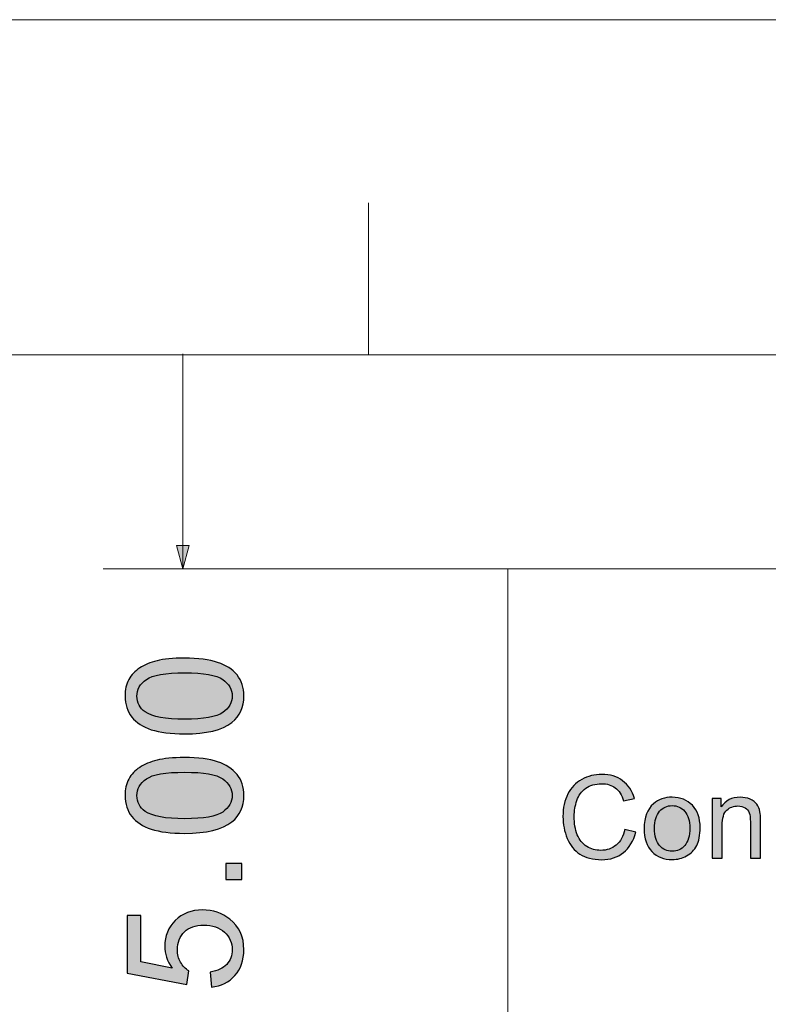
# Model space of a CAD drawing. Header units: millimetres. Extents: x -296 to 295, y -209 to 209.
# Tile 66 of 120: x -92 to -59, y 167 to 209. Entities that reach past the tile are written whole.
import ezdxf
from ezdxf.lldxf.tags import DXFTag

# ---------------------------------------------------------------- set-up
doc = ezdxf.new("R2010")
doc.units = ezdxf.units.MM
doc.header["$MEASUREMENT"] = 0
doc.layers.add('layer 1', color=7, linetype='Continuous')
tags = doc.linetypes.add('New Line2', pattern=[1.5, 1, -0.5]).pattern_tags.tags
tags[6:7] = [DXFTag(74, 4), DXFTag(75, 0), DXFTag(340, '0'), DXFTag(46, 1.0), DXFTag(50, 0.0), DXFTag(44, 0.0), DXFTag(45, 0.0)]
tags[4:5] = [DXFTag(74, 4), DXFTag(75, 0), DXFTag(340, '0'), DXFTag(46, 1.0), DXFTag(50, 0.0), DXFTag(44, 0.0), DXFTag(45, 0.0)]

msp = doc.modelspace()

# ---------------------------------------------------------------- hatches: boundary and pattern name
at = {"layer": 'layer 1'}
h = msp.add_hatch(color=250, dxfattribs=at)
edge = h.paths.add_edge_path()
edge.add_spline(control_points=[(-84.3304, 186.4621), (-84.3304, 186.4621), (-84.6027, 185.4462), (-84.6027, 185.4462), (-84.6027, 185.4462), (-84.8749, 186.4621), (-84.8749, 186.4621), (-84.8749, 186.4621), (-84.3304, 186.4621), (-84.3304, 186.4621)], knot_values=[0, 0, 0, 0, 0.3333333, 0.3333333, 0.3333333, 0.6666667, 0.6666667, 0.6666667, 1, 1, 1, 1], degree=3, periodic=1)
h = msp.add_hatch(color=250, dxfattribs=at)
edge = h.paths.add_edge_path()
edge.add_spline(control_points=[(-84.5308, 178.2816), (-85.127, 178.2816), (-85.6091, 178.3428), (-85.9736, 178.4651), (-86.3394, 178.5886), (-86.6204, 178.7708), (-86.8168, 179.0131), (-87.0132, 179.2541), (-87.1108, 179.5587), (-87.1108, 179.9256), (-87.1108, 180.1961), (-87.0567, 180.4336), (-86.9473, 180.6394), (-86.838, 180.844), (-86.6804, 181.0133), (-86.4746, 181.145), (-86.27, 181.2767), (-86.0195, 181.3802), (-85.7244, 181.4555), (-85.4292, 181.5319), (-85.0306, 181.5695), (-84.5308, 181.5695), (-83.9381, 181.5695), (-83.4583, 181.5084), (-83.0938, 181.3873), (-82.7281, 181.2662), (-82.447, 181.0839), (-82.2495, 180.8416), (-82.0519, 180.6006), (-81.9531, 180.2948), (-81.9531, 179.9256), (-81.9531, 179.4399), (-82.126, 179.0578), (-82.4729, 178.7802), (-82.8962, 178.4474), (-83.5818, 178.2816), (-84.5308, 178.2816)], knot_values=[0, 0, 0, 0, 0.0833333, 0.0833333, 0.0833333, 0.1666667, 0.1666667, 0.1666667, 0.25, 0.25, 0.25, 0.3333333, 0.3333333, 0.3333333, 0.4166667, 0.4166667, 0.4166667, 0.5, 0.5, 0.5, 0.5833333, 0.5833333, 0.5833333, 0.6666667, 0.6666667, 0.6666667, 0.75, 0.75, 0.75, 0.8333333, 0.8333333, 0.8333333, 0.9166667, 0.9166667, 0.9166667, 1, 1, 1, 1], degree=3, periodic=1)
h = msp.add_hatch(color=250, dxfattribs=at)
edge = h.paths.add_edge_path()
edge.add_spline(control_points=[(-84.5284, 178.9166), (-83.697, 178.9166), (-83.1444, 179.0131), (-82.8715, 179.2071), (-82.5975, 179.4011), (-82.4611, 179.641), (-82.4611, 179.9256), (-82.4611, 180.2102), (-82.5987, 180.4501), (-82.8727, 180.6441), (-83.1479, 180.8381), (-83.6994, 180.9345), (-84.5284, 180.9345), (-85.3598, 180.9345), (-85.9125, 180.8381), (-86.1853, 180.6441), (-86.4593, 180.4512), (-86.5957, 180.209), (-86.5957, 179.9185), (-86.5957, 179.634), (-86.4746, 179.4058), (-86.2335, 179.2353), (-85.9266, 179.0225), (-85.3575, 178.9166), (-84.5284, 178.9166)], knot_values=[0, 0, 0, 0, 0.125, 0.125, 0.125, 0.25, 0.25, 0.25, 0.375, 0.375, 0.375, 0.5, 0.5, 0.5, 0.625, 0.625, 0.625, 0.75, 0.75, 0.75, 0.875, 0.875, 0.875, 1, 1, 1, 1], degree=3, periodic=1)
h = msp.add_hatch(color=250, dxfattribs=at)
edge = h.paths.add_edge_path()
edge.add_spline(control_points=[(-84.5308, 173.9654), (-85.127, 173.9654), (-85.6091, 174.0266), (-85.9736, 174.1489), (-86.3394, 174.2724), (-86.6204, 174.4546), (-86.8168, 174.6969), (-87.0132, 174.9379), (-87.1108, 175.2425), (-87.1108, 175.6094), (-87.1108, 175.8799), (-87.0567, 176.1174), (-86.9473, 176.3232), (-86.838, 176.5278), (-86.6804, 176.6971), (-86.4746, 176.8288), (-86.27, 176.9605), (-86.0195, 177.064), (-85.7244, 177.1393), (-85.4292, 177.2157), (-85.0306, 177.2533), (-84.5308, 177.2533), (-83.9381, 177.2533), (-83.4583, 177.1922), (-83.0938, 177.0711), (-82.7281, 176.95), (-82.447, 176.7677), (-82.2495, 176.5254), (-82.0519, 176.2844), (-81.9531, 175.9786), (-81.9531, 175.6094), (-81.9531, 175.1237), (-82.126, 174.7416), (-82.4729, 174.464), (-82.8962, 174.1312), (-83.5818, 173.9654), (-84.5308, 173.9654)], knot_values=[0, 0, 0, 0, 0.0833333, 0.0833333, 0.0833333, 0.1666667, 0.1666667, 0.1666667, 0.25, 0.25, 0.25, 0.3333333, 0.3333333, 0.3333333, 0.4166667, 0.4166667, 0.4166667, 0.5, 0.5, 0.5, 0.5833333, 0.5833333, 0.5833333, 0.6666667, 0.6666667, 0.6666667, 0.75, 0.75, 0.75, 0.8333333, 0.8333333, 0.8333333, 0.9166667, 0.9166667, 0.9166667, 1, 1, 1, 1], degree=3, periodic=1)
h = msp.add_hatch(color=250, dxfattribs=at)
edge = h.paths.add_edge_path()
edge.add_spline(control_points=[(-84.5284, 174.6004), (-83.697, 174.6004), (-83.1444, 174.6969), (-82.8715, 174.8909), (-82.5975, 175.0849), (-82.4611, 175.3248), (-82.4611, 175.6094), (-82.4611, 175.894), (-82.5987, 176.1339), (-82.8727, 176.3279), (-83.1479, 176.5219), (-83.6994, 176.6183), (-84.5284, 176.6183), (-85.3598, 176.6183), (-85.9125, 176.5219), (-86.1853, 176.3279), (-86.4593, 176.135), (-86.5957, 175.8928), (-86.5957, 175.6023), (-86.5957, 175.3178), (-86.4746, 175.0896), (-86.2335, 174.9191), (-85.9266, 174.7063), (-85.3575, 174.6004), (-84.5284, 174.6004)], knot_values=[0, 0, 0, 0, 0.125, 0.125, 0.125, 0.25, 0.25, 0.25, 0.375, 0.375, 0.375, 0.5, 0.5, 0.5, 0.625, 0.625, 0.625, 0.75, 0.75, 0.75, 0.875, 0.875, 0.875, 1, 1, 1, 1], degree=3, periodic=1)
h = msp.add_hatch(color=18, dxfattribs=at)
edge = h.paths.add_edge_path()
edge.add_spline(control_points=[(-65.4197, 174.1397), (-65.4197, 174.1397), (-64.9447, 174.0197), (-64.9447, 174.0197), (-65.0439, 173.6306), (-65.2222, 173.3347), (-65.4797, 173.1306), (-65.7372, 172.9264), (-66.0522, 172.8239), (-66.4247, 172.8239), (-66.8097, 172.8239), (-67.123, 172.9022), (-67.3647, 173.0597), (-67.6064, 173.2164), (-67.7897, 173.4439), (-67.9155, 173.7414), (-68.0414, 174.0397), (-68.1047, 174.3589), (-68.1047, 174.7006), (-68.1047, 175.0731), (-68.0339, 175.3981), (-67.8914, 175.6756), (-67.7489, 175.9531), (-67.5464, 176.1639), (-67.2839, 176.3081), (-67.0214, 176.4522), (-66.7322, 176.5239), (-66.4172, 176.5239), (-66.0589, 176.5239), (-65.758, 176.4331), (-65.5147, 176.2506), (-65.2705, 176.0681), (-65.1005, 175.8122), (-65.0047, 175.4822), (-65.0047, 175.4822), (-65.4697, 175.3722), (-65.4697, 175.3722), (-65.5522, 175.6322), (-65.673, 175.8222), (-65.8305, 175.9406), (-65.988, 176.0597), (-66.1864, 176.1189), (-66.4255, 176.1189), (-66.6997, 176.1189), (-66.9297, 176.0531), (-67.1139, 175.9214), (-67.298, 175.7897), (-67.428, 175.6122), (-67.5022, 175.3906), (-67.5772, 175.1681), (-67.6147, 174.9389), (-67.6147, 174.7031), (-67.6147, 174.3989), (-67.5705, 174.1331), (-67.4822, 173.9064), (-67.3939, 173.6789), (-67.2564, 173.5097), (-67.0697, 173.3972), (-66.883, 173.2847), (-66.6814, 173.2289), (-66.4639, 173.2289), (-66.1989, 173.2289), (-65.9755, 173.3056), (-65.7922, 173.4581), (-65.6089, 173.6114), (-65.4847, 173.8381), (-65.4197, 174.1397)], knot_values=[0, 0, 0, 0, 0.0454545, 0.0454545, 0.0454545, 0.0909091, 0.0909091, 0.0909091, 0.1363636, 0.1363636, 0.1363636, 0.1818182, 0.1818182, 0.1818182, 0.2272727, 0.2272727, 0.2272727, 0.2727273, 0.2727273, 0.2727273, 0.3181818, 0.3181818, 0.3181818, 0.3636364, 0.3636364, 0.3636364, 0.4090909, 0.4090909, 0.4090909, 0.4545455, 0.4545455, 0.4545455, 0.5, 0.5, 0.5, 0.5454545, 0.5454545, 0.5454545, 0.5909091, 0.5909091, 0.5909091, 0.6363636, 0.6363636, 0.6363636, 0.6818182, 0.6818182, 0.6818182, 0.7272727, 0.7272727, 0.7272727, 0.7727273, 0.7727273, 0.7727273, 0.8181818, 0.8181818, 0.8181818, 0.8636364, 0.8636364, 0.8636364, 0.9090909, 0.9090909, 0.9090909, 0.9545455, 0.9545455, 0.9545455, 1, 1, 1, 1], degree=3, periodic=1)
h = msp.add_hatch(color=18, dxfattribs=at)
edge = h.paths.add_edge_path()
edge.add_spline(control_points=[(-64.5789, 174.1814), (-64.5789, 174.6606), (-64.4456, 175.0156), (-64.1781, 175.2464), (-63.9556, 175.4381), (-63.6831, 175.5339), (-63.3622, 175.5339), (-63.0064, 175.5339), (-62.7147, 175.4172), (-62.4881, 175.1839), (-62.2622, 174.9514), (-62.1489, 174.6289), (-62.1489, 174.2181), (-62.1489, 173.8847), (-62.1989, 173.6231), (-62.2989, 173.4322), (-62.3989, 173.2414), (-62.5447, 173.0931), (-62.7364, 172.9872), (-62.9272, 172.8814), (-63.1364, 172.8289), (-63.3622, 172.8289), (-63.7256, 172.8289), (-64.0189, 172.9447), (-64.2431, 173.1772), (-64.4672, 173.4097), (-64.5789, 173.7447), (-64.5789, 174.1814)], knot_values=[0, 0, 0, 0, 0.1111111, 0.1111111, 0.1111111, 0.2222222, 0.2222222, 0.2222222, 0.3333333, 0.3333333, 0.3333333, 0.4444444, 0.4444444, 0.4444444, 0.5555556, 0.5555556, 0.5555556, 0.6666667, 0.6666667, 0.6666667, 0.7777778, 0.7777778, 0.7777778, 0.8888889, 0.8888889, 0.8888889, 1, 1, 1, 1], degree=3, periodic=1)
h = msp.add_hatch(color=18, dxfattribs=at)
edge = h.paths.add_edge_path()
edge.add_spline(control_points=[(-61.6331, 172.8839), (-61.6331, 172.8839), (-61.6331, 175.4789), (-61.6331, 175.4789), (-61.6331, 175.4789), (-61.2381, 175.4789), (-61.2381, 175.4789), (-61.2381, 175.4789), (-61.2381, 175.1106), (-61.2381, 175.1106), (-61.0481, 175.3931), (-60.7731, 175.5339), (-60.4139, 175.5339), (-60.2573, 175.5339), (-60.1139, 175.5056), (-59.9831, 175.4497), (-59.8523, 175.3939), (-59.7539, 175.3197), (-59.6889, 175.2289), (-59.6239, 175.1381), (-59.5781, 175.0297), (-59.5523, 174.9047), (-59.5364, 174.8231), (-59.5281, 174.6806), (-59.5281, 174.4772), (-59.5281, 174.4772), (-59.5281, 172.8839), (-59.5281, 172.8839), (-59.5281, 172.8839), (-59.9681, 172.8839), (-59.9681, 172.8839), (-59.9681, 172.8839), (-59.9681, 174.4606), (-59.9681, 174.4606), (-59.9681, 174.6397), (-59.9848, 174.7739), (-60.0189, 174.8622), (-60.0531, 174.9506), (-60.1139, 175.0214), (-60.2006, 175.0747), (-60.2873, 175.1272), (-60.3898, 175.1539), (-60.5064, 175.1539), (-60.6931, 175.1539), (-60.8539, 175.0947), (-60.9898, 174.9756), (-61.1256, 174.8572), (-61.1931, 174.6314), (-61.1931, 174.2997), (-61.1931, 174.2997), (-61.1931, 172.8839), (-61.1931, 172.8839), (-61.1931, 172.8839), (-61.6331, 172.8839), (-61.6331, 172.8839)], knot_values=[0, 0, 0, 0, 0.0555556, 0.0555556, 0.0555556, 0.1111111, 0.1111111, 0.1111111, 0.1666667, 0.1666667, 0.1666667, 0.2222222, 0.2222222, 0.2222222, 0.2777778, 0.2777778, 0.2777778, 0.3333333, 0.3333333, 0.3333333, 0.3888889, 0.3888889, 0.3888889, 0.4444444, 0.4444444, 0.4444444, 0.5, 0.5, 0.5, 0.5555556, 0.5555556, 0.5555556, 0.6111111, 0.6111111, 0.6111111, 0.6666667, 0.6666667, 0.6666667, 0.7222222, 0.7222222, 0.7222222, 0.7777778, 0.7777778, 0.7777778, 0.8333333, 0.8333333, 0.8333333, 0.8888889, 0.8888889, 0.8888889, 0.9444444, 0.9444444, 0.9444444, 1, 1, 1, 1], degree=3, periodic=1)
h = msp.add_hatch(color=18, dxfattribs=at)
edge = h.paths.add_edge_path()
edge.add_spline(control_points=[(-64.1289, 174.1806), (-64.1289, 173.8489), (-64.0564, 173.6006), (-63.9114, 173.4364), (-63.7656, 173.2714), (-63.5831, 173.1889), (-63.3622, 173.1889), (-63.1439, 173.1889), (-62.9622, 173.2714), (-62.8164, 173.4372), (-62.6714, 173.6031), (-62.5989, 173.8556), (-62.5989, 174.1947), (-62.5989, 174.5147), (-62.6722, 174.7572), (-62.8181, 174.9214), (-62.9639, 175.0864), (-63.1456, 175.1689), (-63.3622, 175.1689), (-63.5831, 175.1689), (-63.7656, 175.0872), (-63.9114, 174.9231), (-64.0564, 174.7589), (-64.1289, 174.5114), (-64.1289, 174.1806)], knot_values=[0, 0, 0, 0, 0.125, 0.125, 0.125, 0.25, 0.25, 0.25, 0.375, 0.375, 0.375, 0.5, 0.5, 0.5, 0.625, 0.625, 0.625, 0.75, 0.75, 0.75, 0.875, 0.875, 0.875, 1, 1, 1, 1], degree=3, periodic=1)
h = msp.add_hatch(color=250, dxfattribs=at)
edge = h.paths.add_edge_path()
edge.add_spline(control_points=[(-82.0378, 171.9588), (-82.0378, 171.9588), (-82.7434, 171.9588), (-82.7434, 171.9588), (-82.7434, 171.9588), (-82.7434, 172.6643), (-82.7434, 172.6643), (-82.7434, 172.6643), (-82.0378, 172.6643), (-82.0378, 172.6643), (-82.0378, 172.6643), (-82.0378, 171.9588), (-82.0378, 171.9588)], knot_values=[0, 0, 0, 0, 0.25, 0.25, 0.25, 0.5, 0.5, 0.5, 0.75, 0.75, 0.75, 1, 1, 1, 1], degree=3, periodic=1)
h = msp.add_hatch(color=250, dxfattribs=at)
edge = h.paths.add_edge_path()
edge.add_spline(control_points=[(-83.3643, 167.2968), (-83.3643, 167.2968), (-83.4136, 167.946), (-83.4136, 167.946), (-83.0973, 167.9942), (-82.8598, 168.1059), (-82.6999, 168.2799), (-82.5411, 168.454), (-82.4611, 168.6668), (-82.4611, 168.9173), (-82.4611, 169.2195), (-82.574, 169.4723), (-82.7986, 169.6781), (-83.0244, 169.8827), (-83.3231, 169.985), (-83.6947, 169.985), (-84.0486, 169.985), (-84.3273, 169.8874), (-84.532, 169.691), (-84.7366, 169.4947), (-84.8389, 169.2348), (-84.8389, 168.9114), (-84.8389, 168.7103), (-84.793, 168.5304), (-84.7013, 168.3705), (-84.6096, 168.2117), (-84.4908, 168.0871), (-84.345, 167.9953), (-84.345, 167.9953), (-84.4296, 167.4097), (-84.4296, 167.4097), (-84.4296, 167.4097), (-87.0261, 167.8966), (-87.0261, 167.8966), (-87.0261, 167.8966), (-87.0261, 170.4013), (-87.0261, 170.4013), (-87.0261, 170.4013), (-86.4334, 170.4013), (-86.4334, 170.4013), (-86.4334, 170.4013), (-86.4334, 168.3916), (-86.4334, 168.3916), (-86.4334, 168.3916), (-85.0705, 168.1223), (-85.0705, 168.1223), (-85.2834, 168.4246), (-85.3892, 168.7421), (-85.3892, 169.0737), (-85.3892, 169.5135), (-85.2363, 169.8851), (-84.9306, 170.1873), (-84.6249, 170.4895), (-84.2321, 170.6412), (-83.7523, 170.6412), (-83.2949, 170.6412), (-82.8998, 170.5083), (-82.567, 170.2425), (-82.1577, 169.9192), (-81.9531, 169.477), (-81.9531, 168.9173), (-81.9531, 168.4587), (-82.0825, 168.0847), (-82.34, 167.7943), (-82.5975, 167.5038), (-82.9386, 167.338), (-83.3643, 167.2968)], knot_values=[0, 0, 0, 0, 0.0454545, 0.0454545, 0.0454545, 0.0909091, 0.0909091, 0.0909091, 0.1363636, 0.1363636, 0.1363636, 0.1818182, 0.1818182, 0.1818182, 0.2272727, 0.2272727, 0.2272727, 0.2727273, 0.2727273, 0.2727273, 0.3181818, 0.3181818, 0.3181818, 0.3636364, 0.3636364, 0.3636364, 0.4090909, 0.4090909, 0.4090909, 0.4545455, 0.4545455, 0.4545455, 0.5, 0.5, 0.5, 0.5454545, 0.5454545, 0.5454545, 0.5909091, 0.5909091, 0.5909091, 0.6363636, 0.6363636, 0.6363636, 0.6818182, 0.6818182, 0.6818182, 0.7272727, 0.7272727, 0.7272727, 0.7727273, 0.7727273, 0.7727273, 0.8181818, 0.8181818, 0.8181818, 0.8636364, 0.8636364, 0.8636364, 0.9090909, 0.9090909, 0.9090909, 0.9545455, 0.9545455, 0.9545455, 1, 1, 1, 1], degree=3, periodic=1)

# ---------------------------------------------------------------- linework, layer by layer
at = {"layer": 'layer 1', "color": 1, "lineweight": 0}
msp.add_open_spline([(295.3283, 209.2747), (295.3283, 209.2747), (295.3283, -208.9236), (295.3283, -208.9236), (295.3283, -208.9236), (-296.1944, -208.9236), (-296.1944, -208.9236), (-296.1944, -208.9236), (-296.1944, 209.2747), (-296.1944, 209.2747), (-296.1944, 209.2747), (295.3283, 209.2747), (295.3283, 209.2747)], degree=3, knots=[0, 0, 0, 0, 0.25, 0.25, 0.25, 0.5, 0.5, 0.5, 0.75, 0.75, 0.75, 1, 1, 1, 1], dxfattribs=at)
msp.add_open_spline([(-76.5488, 201.3296), (-76.5488, 201.3296), (-76.5488, 194.7284), (-76.5488, 194.7284)], degree=3, dxfattribs=at)
at = {"layer": 'layer 1', "color": 5, "lineweight": 0}
msp.add_open_spline([(-281.2487, 194.7284), (-281.2487, 194.7284), (-281.2487, -197.0649), (-281.2487, -197.0649), (-281.2487, -197.0649), (283.3586, -197.0649), (283.3586, -197.0649)], degree=3, knots=[0, 0, 0, 0, 0.5, 0.5, 0.5, 1, 1, 1, 1], dxfattribs=at)
msp.add_open_spline([(283.3586, 194.7284), (283.3586, 194.7284), (-281.2487, 194.7284), (-281.2487, 194.7284)], degree=3, dxfattribs=at)
at = {"layer": 'layer 1', "color": 250, "lineweight": 9}
for points in [[(-84.6027, 185.4462), (-84.6027, 185.4462), (-84.6027, 194.7789), (-84.6027, 194.7789)], [(-70.4979, 185.4462), (-70.4979, 185.4462), (-88.0597, 185.4462), (-88.0597, 185.4462)]]:
    msp.add_open_spline(points, degree=3, dxfattribs=at)
msp.add_open_spline([(-84.3304, 186.4621), (-84.3304, 186.4621), (-84.6027, 185.4462), (-84.6027, 185.4462), (-84.6027, 185.4462), (-84.8749, 186.4621), (-84.8749, 186.4621), (-84.8749, 186.4621), (-84.3304, 186.4621), (-84.3304, 186.4621)], degree=3, knots=[0, 0, 0, 0, 0.3333333, 0.3333333, 0.3333333, 0.6666667, 0.6666667, 0.6666667, 1, 1, 1, 1], dxfattribs=at)
at = {"layer": 'layer 1', "color": 250, "linetype": 'New Line2', "lineweight": 18}
msp.add_open_spline([(-29.3205, 160.4462), (-29.3205, 160.4462), (-70.4979, 160.4462), (-70.4979, 160.4462), (-70.4979, 160.4462), (-70.4979, 185.4462), (-70.4979, 185.4462), (-70.4979, 185.4462), (-29.3205, 185.4462), (-29.3205, 185.4462), (-29.3205, 185.4462), (-29.3205, 160.4462), (-29.3205, 160.4462)], degree=3, knots=[0, 0, 0, 0, 0.25, 0.25, 0.25, 0.5, 0.5, 0.5, 0.75, 0.75, 0.75, 1, 1, 1, 1], dxfattribs=at)
at = {"layer": 'layer 1', "color": 250}
for points, knots in [([(-84.5308, 178.2816), (-85.127, 178.2816), (-85.6091, 178.3428), (-85.9736, 178.4651), (-86.3394, 178.5886), (-86.6204, 178.7708), (-86.8168, 179.0131), (-87.0132, 179.2541), (-87.1108, 179.5587), (-87.1108, 179.9256), (-87.1108, 180.1961), (-87.0567, 180.4336), (-86.9473, 180.6394), (-86.838, 180.844), (-86.6804, 181.0133), (-86.4746, 181.145), (-86.27, 181.2767), (-86.0195, 181.3802), (-85.7244, 181.4555), (-85.4292, 181.5319), (-85.0306, 181.5695), (-84.5308, 181.5695), (-83.9381, 181.5695), (-83.4583, 181.5084), (-83.0938, 181.3873), (-82.7281, 181.2662), (-82.447, 181.0839), (-82.2495, 180.8416), (-82.0519, 180.6006), (-81.9531, 180.2948), (-81.9531, 179.9256), (-81.9531, 179.4399), (-82.126, 179.0578), (-82.4729, 178.7802), (-82.8962, 178.4474), (-83.5818, 178.2816), (-84.5308, 178.2816)], [0, 0, 0, 0, 0.0833333, 0.0833333, 0.0833333, 0.1666667, 0.1666667, 0.1666667, 0.25, 0.25, 0.25, 0.3333333, 0.3333333, 0.3333333, 0.4166667, 0.4166667, 0.4166667, 0.5, 0.5, 0.5, 0.5833333, 0.5833333, 0.5833333, 0.6666667, 0.6666667, 0.6666667, 0.75, 0.75, 0.75, 0.8333333, 0.8333333, 0.8333333, 0.9166667, 0.9166667, 0.9166667, 1, 1, 1, 1]), ([(-84.5284, 178.9166), (-83.697, 178.9166), (-83.1444, 179.0131), (-82.8715, 179.2071), (-82.5975, 179.4011), (-82.4611, 179.641), (-82.4611, 179.9256), (-82.4611, 180.2102), (-82.5987, 180.4501), (-82.8727, 180.6441), (-83.1479, 180.8381), (-83.6994, 180.9345), (-84.5284, 180.9345), (-85.3598, 180.9345), (-85.9125, 180.8381), (-86.1853, 180.6441), (-86.4593, 180.4512), (-86.5957, 180.209), (-86.5957, 179.9185), (-86.5957, 179.634), (-86.4746, 179.4058), (-86.2335, 179.2353), (-85.9266, 179.0225), (-85.3575, 178.9166), (-84.5284, 178.9166)], [0, 0, 0, 0, 0.125, 0.125, 0.125, 0.25, 0.25, 0.25, 0.375, 0.375, 0.375, 0.5, 0.5, 0.5, 0.625, 0.625, 0.625, 0.75, 0.75, 0.75, 0.875, 0.875, 0.875, 1, 1, 1, 1]), ([(-84.5308, 173.9654), (-85.127, 173.9654), (-85.6091, 174.0266), (-85.9736, 174.1489), (-86.3394, 174.2724), (-86.6204, 174.4546), (-86.8168, 174.6969), (-87.0132, 174.9379), (-87.1108, 175.2425), (-87.1108, 175.6094), (-87.1108, 175.8799), (-87.0567, 176.1174), (-86.9473, 176.3232), (-86.838, 176.5278), (-86.6804, 176.6971), (-86.4746, 176.8288), (-86.27, 176.9605), (-86.0195, 177.064), (-85.7244, 177.1393), (-85.4292, 177.2157), (-85.0306, 177.2533), (-84.5308, 177.2533), (-83.9381, 177.2533), (-83.4583, 177.1922), (-83.0938, 177.0711), (-82.7281, 176.95), (-82.447, 176.7677), (-82.2495, 176.5254), (-82.0519, 176.2844), (-81.9531, 175.9786), (-81.9531, 175.6094), (-81.9531, 175.1237), (-82.126, 174.7416), (-82.4729, 174.464), (-82.8962, 174.1312), (-83.5818, 173.9654), (-84.5308, 173.9654)], [0, 0, 0, 0, 0.0833333, 0.0833333, 0.0833333, 0.1666667, 0.1666667, 0.1666667, 0.25, 0.25, 0.25, 0.3333333, 0.3333333, 0.3333333, 0.4166667, 0.4166667, 0.4166667, 0.5, 0.5, 0.5, 0.5833333, 0.5833333, 0.5833333, 0.6666667, 0.6666667, 0.6666667, 0.75, 0.75, 0.75, 0.8333333, 0.8333333, 0.8333333, 0.9166667, 0.9166667, 0.9166667, 1, 1, 1, 1]), ([(-84.5284, 174.6004), (-83.697, 174.6004), (-83.1444, 174.6969), (-82.8715, 174.8909), (-82.5975, 175.0849), (-82.4611, 175.3248), (-82.4611, 175.6094), (-82.4611, 175.894), (-82.5987, 176.1339), (-82.8727, 176.3279), (-83.1479, 176.5219), (-83.6994, 176.6183), (-84.5284, 176.6183), (-85.3598, 176.6183), (-85.9125, 176.5219), (-86.1853, 176.3279), (-86.4593, 176.135), (-86.5957, 175.8928), (-86.5957, 175.6023), (-86.5957, 175.3178), (-86.4746, 175.0896), (-86.2335, 174.9191), (-85.9266, 174.7063), (-85.3575, 174.6004), (-84.5284, 174.6004)], [0, 0, 0, 0, 0.125, 0.125, 0.125, 0.25, 0.25, 0.25, 0.375, 0.375, 0.375, 0.5, 0.5, 0.5, 0.625, 0.625, 0.625, 0.75, 0.75, 0.75, 0.875, 0.875, 0.875, 1, 1, 1, 1]), ([(-82.0378, 171.9588), (-82.0378, 171.9588), (-82.7434, 171.9588), (-82.7434, 171.9588), (-82.7434, 171.9588), (-82.7434, 172.6643), (-82.7434, 172.6643), (-82.7434, 172.6643), (-82.0378, 172.6643), (-82.0378, 172.6643), (-82.0378, 172.6643), (-82.0378, 171.9588), (-82.0378, 171.9588)], [0, 0, 0, 0, 0.25, 0.25, 0.25, 0.5, 0.5, 0.5, 0.75, 0.75, 0.75, 1, 1, 1, 1]), ([(-83.3643, 167.2968), (-83.3643, 167.2968), (-83.4136, 167.946), (-83.4136, 167.946), (-83.0973, 167.9942), (-82.8598, 168.1059), (-82.6999, 168.2799), (-82.5411, 168.454), (-82.4611, 168.6668), (-82.4611, 168.9173), (-82.4611, 169.2195), (-82.574, 169.4723), (-82.7986, 169.6781), (-83.0244, 169.8827), (-83.3231, 169.985), (-83.6947, 169.985), (-84.0486, 169.985), (-84.3273, 169.8874), (-84.532, 169.691), (-84.7366, 169.4947), (-84.8389, 169.2348), (-84.8389, 168.9114), (-84.8389, 168.7103), (-84.793, 168.5304), (-84.7013, 168.3705), (-84.6096, 168.2117), (-84.4908, 168.0871), (-84.345, 167.9953), (-84.345, 167.9953), (-84.4296, 167.4097), (-84.4296, 167.4097), (-84.4296, 167.4097), (-87.0261, 167.8966), (-87.0261, 167.8966), (-87.0261, 167.8966), (-87.0261, 170.4013), (-87.0261, 170.4013), (-87.0261, 170.4013), (-86.4334, 170.4013), (-86.4334, 170.4013), (-86.4334, 170.4013), (-86.4334, 168.3916), (-86.4334, 168.3916), (-86.4334, 168.3916), (-85.0705, 168.1223), (-85.0705, 168.1223), (-85.2834, 168.4246), (-85.3892, 168.7421), (-85.3892, 169.0737), (-85.3892, 169.5135), (-85.2363, 169.8851), (-84.9306, 170.1873), (-84.6249, 170.4895), (-84.2321, 170.6412), (-83.7523, 170.6412), (-83.2949, 170.6412), (-82.8998, 170.5083), (-82.567, 170.2425), (-82.1577, 169.9192), (-81.9531, 169.477), (-81.9531, 168.9173), (-81.9531, 168.4587), (-82.0825, 168.0847), (-82.34, 167.7943), (-82.5975, 167.5038), (-82.9386, 167.338), (-83.3643, 167.2968)], [0, 0, 0, 0, 0.0454545, 0.0454545, 0.0454545, 0.0909091, 0.0909091, 0.0909091, 0.1363636, 0.1363636, 0.1363636, 0.1818182, 0.1818182, 0.1818182, 0.2272727, 0.2272727, 0.2272727, 0.2727273, 0.2727273, 0.2727273, 0.3181818, 0.3181818, 0.3181818, 0.3636364, 0.3636364, 0.3636364, 0.4090909, 0.4090909, 0.4090909, 0.4545455, 0.4545455, 0.4545455, 0.5, 0.5, 0.5, 0.5454545, 0.5454545, 0.5454545, 0.5909091, 0.5909091, 0.5909091, 0.6363636, 0.6363636, 0.6363636, 0.6818182, 0.6818182, 0.6818182, 0.7272727, 0.7272727, 0.7272727, 0.7727273, 0.7727273, 0.7727273, 0.8181818, 0.8181818, 0.8181818, 0.8636364, 0.8636364, 0.8636364, 0.9090909, 0.9090909, 0.9090909, 0.9545455, 0.9545455, 0.9545455, 1, 1, 1, 1])]:
    msp.add_open_spline(points, degree=3, knots=knots, dxfattribs=at)
at = {"layer": 'layer 1'}
for points, knots in [([(-65.4197, 174.1397), (-65.4197, 174.1397), (-64.9447, 174.0197), (-64.9447, 174.0197), (-65.0439, 173.6306), (-65.2222, 173.3347), (-65.4797, 173.1306), (-65.7372, 172.9264), (-66.0522, 172.8239), (-66.4247, 172.8239), (-66.8097, 172.8239), (-67.123, 172.9022), (-67.3647, 173.0597), (-67.6064, 173.2164), (-67.7897, 173.4439), (-67.9155, 173.7414), (-68.0414, 174.0397), (-68.1047, 174.3589), (-68.1047, 174.7006), (-68.1047, 175.0731), (-68.0339, 175.3981), (-67.8914, 175.6756), (-67.7489, 175.9531), (-67.5464, 176.1639), (-67.2839, 176.3081), (-67.0214, 176.4522), (-66.7322, 176.5239), (-66.4172, 176.5239), (-66.0589, 176.5239), (-65.758, 176.4331), (-65.5147, 176.2506), (-65.2705, 176.0681), (-65.1005, 175.8122), (-65.0047, 175.4822), (-65.0047, 175.4822), (-65.4697, 175.3722), (-65.4697, 175.3722), (-65.5522, 175.6322), (-65.673, 175.8222), (-65.8305, 175.9406), (-65.988, 176.0597), (-66.1864, 176.1189), (-66.4255, 176.1189), (-66.6997, 176.1189), (-66.9297, 176.0531), (-67.1139, 175.9214), (-67.298, 175.7897), (-67.428, 175.6122), (-67.5022, 175.3906), (-67.5772, 175.1681), (-67.6147, 174.9389), (-67.6147, 174.7031), (-67.6147, 174.3989), (-67.5705, 174.1331), (-67.4822, 173.9064), (-67.3939, 173.6789), (-67.2564, 173.5097), (-67.0697, 173.3972), (-66.883, 173.2847), (-66.6814, 173.2289), (-66.4639, 173.2289), (-66.1989, 173.2289), (-65.9755, 173.3056), (-65.7922, 173.4581), (-65.6089, 173.6114), (-65.4847, 173.8381), (-65.4197, 174.1397)], [0, 0, 0, 0, 0.0454545, 0.0454545, 0.0454545, 0.0909091, 0.0909091, 0.0909091, 0.1363636, 0.1363636, 0.1363636, 0.1818182, 0.1818182, 0.1818182, 0.2272727, 0.2272727, 0.2272727, 0.2727273, 0.2727273, 0.2727273, 0.3181818, 0.3181818, 0.3181818, 0.3636364, 0.3636364, 0.3636364, 0.4090909, 0.4090909, 0.4090909, 0.4545455, 0.4545455, 0.4545455, 0.5, 0.5, 0.5, 0.5454545, 0.5454545, 0.5454545, 0.5909091, 0.5909091, 0.5909091, 0.6363636, 0.6363636, 0.6363636, 0.6818182, 0.6818182, 0.6818182, 0.7272727, 0.7272727, 0.7272727, 0.7727273, 0.7727273, 0.7727273, 0.8181818, 0.8181818, 0.8181818, 0.8636364, 0.8636364, 0.8636364, 0.9090909, 0.9090909, 0.9090909, 0.9545455, 0.9545455, 0.9545455, 1, 1, 1, 1]), ([(-64.5789, 174.1814), (-64.5789, 174.6606), (-64.4456, 175.0156), (-64.1781, 175.2464), (-63.9556, 175.4381), (-63.6831, 175.5339), (-63.3622, 175.5339), (-63.0064, 175.5339), (-62.7147, 175.4172), (-62.4881, 175.1839), (-62.2622, 174.9514), (-62.1489, 174.6289), (-62.1489, 174.2181), (-62.1489, 173.8847), (-62.1989, 173.6231), (-62.2989, 173.4322), (-62.3989, 173.2414), (-62.5447, 173.0931), (-62.7364, 172.9872), (-62.9272, 172.8814), (-63.1364, 172.8289), (-63.3622, 172.8289), (-63.7256, 172.8289), (-64.0189, 172.9447), (-64.2431, 173.1772), (-64.4672, 173.4097), (-64.5789, 173.7447), (-64.5789, 174.1814)], [0, 0, 0, 0, 0.1111111, 0.1111111, 0.1111111, 0.2222222, 0.2222222, 0.2222222, 0.3333333, 0.3333333, 0.3333333, 0.4444444, 0.4444444, 0.4444444, 0.5555556, 0.5555556, 0.5555556, 0.6666667, 0.6666667, 0.6666667, 0.7777778, 0.7777778, 0.7777778, 0.8888889, 0.8888889, 0.8888889, 1, 1, 1, 1]), ([(-61.6331, 172.8839), (-61.6331, 172.8839), (-61.6331, 175.4789), (-61.6331, 175.4789), (-61.6331, 175.4789), (-61.2381, 175.4789), (-61.2381, 175.4789), (-61.2381, 175.4789), (-61.2381, 175.1106), (-61.2381, 175.1106), (-61.0481, 175.3931), (-60.7731, 175.5339), (-60.4139, 175.5339), (-60.2573, 175.5339), (-60.1139, 175.5056), (-59.9831, 175.4497), (-59.8523, 175.3939), (-59.7539, 175.3197), (-59.6889, 175.2289), (-59.6239, 175.1381), (-59.5781, 175.0297), (-59.5523, 174.9047), (-59.5364, 174.8231), (-59.5281, 174.6806), (-59.5281, 174.4772), (-59.5281, 174.4772), (-59.5281, 172.8839), (-59.5281, 172.8839), (-59.5281, 172.8839), (-59.9681, 172.8839), (-59.9681, 172.8839), (-59.9681, 172.8839), (-59.9681, 174.4606), (-59.9681, 174.4606), (-59.9681, 174.6397), (-59.9848, 174.7739), (-60.0189, 174.8622), (-60.0531, 174.9506), (-60.1139, 175.0214), (-60.2006, 175.0747), (-60.2873, 175.1272), (-60.3898, 175.1539), (-60.5064, 175.1539), (-60.6931, 175.1539), (-60.8539, 175.0947), (-60.9898, 174.9756), (-61.1256, 174.8572), (-61.1931, 174.6314), (-61.1931, 174.2997), (-61.1931, 174.2997), (-61.1931, 172.8839), (-61.1931, 172.8839), (-61.1931, 172.8839), (-61.6331, 172.8839), (-61.6331, 172.8839)], [0, 0, 0, 0, 0.0555556, 0.0555556, 0.0555556, 0.1111111, 0.1111111, 0.1111111, 0.1666667, 0.1666667, 0.1666667, 0.2222222, 0.2222222, 0.2222222, 0.2777778, 0.2777778, 0.2777778, 0.3333333, 0.3333333, 0.3333333, 0.3888889, 0.3888889, 0.3888889, 0.4444444, 0.4444444, 0.4444444, 0.5, 0.5, 0.5, 0.5555556, 0.5555556, 0.5555556, 0.6111111, 0.6111111, 0.6111111, 0.6666667, 0.6666667, 0.6666667, 0.7222222, 0.7222222, 0.7222222, 0.7777778, 0.7777778, 0.7777778, 0.8333333, 0.8333333, 0.8333333, 0.8888889, 0.8888889, 0.8888889, 0.9444444, 0.9444444, 0.9444444, 1, 1, 1, 1]), ([(-64.1289, 174.1806), (-64.1289, 173.8489), (-64.0564, 173.6006), (-63.9114, 173.4364), (-63.7656, 173.2714), (-63.5831, 173.1889), (-63.3622, 173.1889), (-63.1439, 173.1889), (-62.9622, 173.2714), (-62.8164, 173.4372), (-62.6714, 173.6031), (-62.5989, 173.8556), (-62.5989, 174.1947), (-62.5989, 174.5147), (-62.6722, 174.7572), (-62.8181, 174.9214), (-62.9639, 175.0864), (-63.1456, 175.1689), (-63.3622, 175.1689), (-63.5831, 175.1689), (-63.7656, 175.0872), (-63.9114, 174.9231), (-64.0564, 174.7589), (-64.1289, 174.5114), (-64.1289, 174.1806)], [0, 0, 0, 0, 0.125, 0.125, 0.125, 0.25, 0.25, 0.25, 0.375, 0.375, 0.375, 0.5, 0.5, 0.5, 0.625, 0.625, 0.625, 0.75, 0.75, 0.75, 0.875, 0.875, 0.875, 1, 1, 1, 1])]:
    msp.add_open_spline(points, degree=3, knots=knots, dxfattribs=at)

doc.saveas('drawing.dxf')
